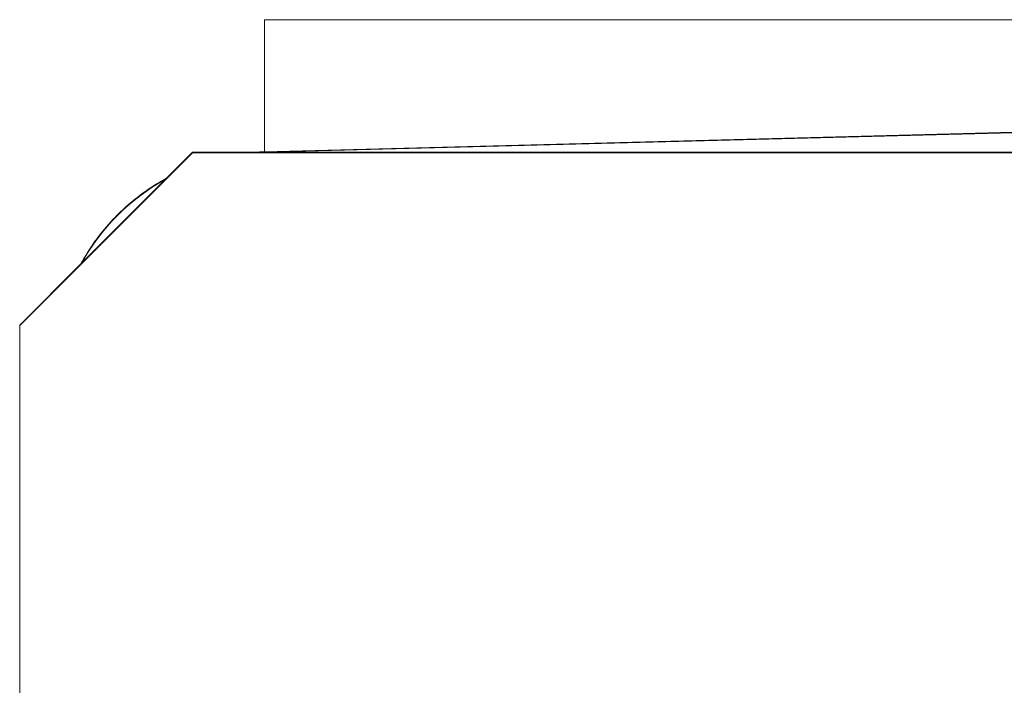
# Model space of a CAD drawing. Header units: inches. Extents: x 1 to 669, y 0 to 417.
# Tile 78 of 256: x 81.848 to 82.7, y 289.227 to 289.803. Entities that reach past the tile are written whole.
import ezdxf

# ---------------------------------------------------------------- set-up
doc = ezdxf.new("R2010")
doc.units = ezdxf.units.IN
doc.header["$LTSCALE"] = 12
doc.header["$MEASUREMENT"] = 0
doc.layers.get('0').update_dxf_attribs({"linetype": 'CONTINUOUS'})
doc.layers.add('X', color=1, linetype='CONTINUOUS')

# ---------------------------------------------------------------- blocks, each defined once
blk = doc.blocks.new('GASTRAIN')
at = {"layer": 'X', "lineweight": 0}
for p, q in [((-39.52271, 307.65967), (-41.20929, 307.65976)), ((-41.20929, 307.65976), (-41.20929, 307.54549)), ((-41.20929, 307.5455), (-39.52271, 307.58975)), ((-41.20684, 307.54508), (-39.52271, 307.58918)), ((-41.27167, 307.54508), (-41.29523, 307.52152)), ((-41.27167, 307.54459), (-41.27167, 307.54508)), ((-41.20914, 307.54508), (-41.27167, 307.54508)), ((-41.20915, 307.54505), (-41.20929, 307.5455)), ((-41.20684, 307.54508), (-41.20914, 307.54505)), ((-37.83858, 307.54508), (-41.20684, 307.54508)), ((-41.42115, 307.3951), (-41.27167, 307.54459)), ((-37.77376, 307.54459), (-41.27167, 307.54459)), ((-41.29523, 307.52152), (-41.36769, 307.44906)), ((-41.36769, 307.44906), (-41.42115, 307.3956)), ((-41.42115, 307.3956), (-41.42115, 307.3951)), ((-41.42115, 307.3951), (-41.42115, 298.57561))]:
    blk.add_line(p, q, dxfattribs=at)
at = {"layer": 'X', "lineweight": 0, "extrusion": (0, 0, -1)}
for centre, major_axis, ratio, start_param, end_param in [((-41.20832, 307.50814), (-0.00097, 0.03736), 0.026062, 0.000036, 0.002086), ((-41.2044, 307.35823), (0.18685, 0), 0.999998, -2.633979, -2.07841)]:
    blk.add_ellipse(centre, major_axis=major_axis, ratio=ratio, start_param=start_param, end_param=end_param, dxfattribs=at)
at = {"layer": 'X', "lineweight": 0}
blk.add_open_spline([(-41.20929, 307.54549), (-41.2121, 307.54542), (-41.21492, 307.54528), (-41.21772, 307.54508)], degree=3, dxfattribs=at)
for points, knots in [([(-41.29417, 307.52258), (-41.29641, 307.52135), (-41.31253, 307.51209), (-41.33982, 307.49042), (-41.35967, 307.46393), (-41.36787, 307.44922), (-41.36827, 307.44847)], [0.3067029, 0.3067029, 0.3067029, 0.3067029, 0.3333333, 0.5, 0.6666667, 0.6754646, 0.6754646, 0.6754646, 0.6754646]), ([(-41.29416, 307.52258), (-41.30183, 307.51839), (-41.30919, 307.51365), (-41.33097, 307.49739), (-41.34409, 307.48416), (-41.355, 307.4693)], [0.5009915, 0.5009915, 0.5009915, 0.5009915, 0.641293, 0.641293, 0.9373395, 0.9373395, 0.9373395, 0.9373395])]:
    blk.add_open_spline(points, degree=3, knots=knots, dxfattribs=at)

msp = doc.modelspace()

# ---------------------------------------------------------------- block references
msp.add_blockref('GASTRAIN', (123.26937, -17.85695))

doc.saveas('drawing.dxf')
